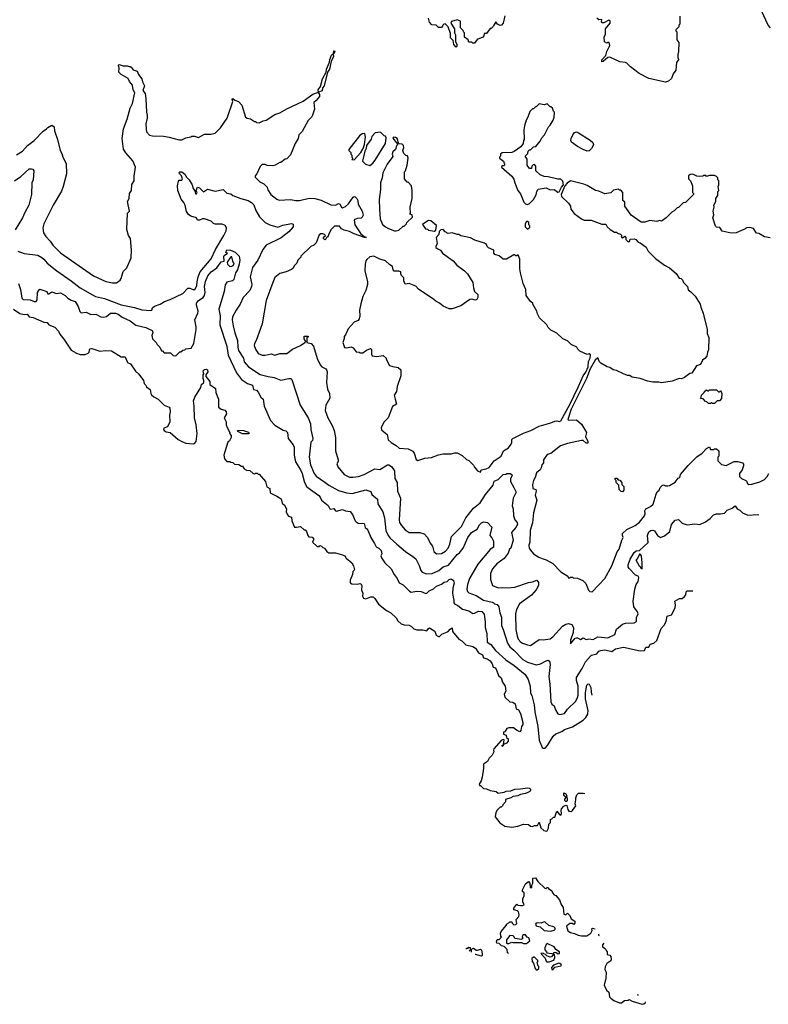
# Model space of a CAD drawing. Extents: x 2210602 to 2357277, y 510288 to 673808.
# Tile 175 of 256: x 2324978 to 2332625, y 510288 to 520339. Entities that reach past the tile are written whole.
import ezdxf

# ---------------------------------------------------------------- set-up
doc = ezdxf.new("R2010")
doc.units = 0

msp = doc.modelspace()

# ---------------------------------------------------------------- linework, layer by layer
at = {"layer": '0CON05XD'}
for points in [[(2329932, 520378), (2329916, 520304), (2329898, 520282), (2329885, 520280), (2329860, 520295), (2329842, 520318), (2329820, 520285), (2329818, 520272), (2329795, 520250), (2329782, 520248), (2329745, 520200), (2329722, 520198), (2329720, 520175), (2329708, 520162), (2329652, 520138), (2329625, 520100), (2329605, 520100), (2329595, 520110), (2329565, 520110), (2329560, 520135), (2329522, 520162), (2329520, 520205), (2329510, 520215), (2329508, 520228), (2329480, 520255), (2329480, 520325), (2329445, 520337), (2329389, 520321), (2329382, 520305), (2329420, 520245), (2329420, 520205), (2329430, 520185), (2329428, 520118), (2329442, 520085), (2329442, 520065), (2329435, 520058), (2329414, 520085), (2329407, 520127), (2329380, 520155), (2329378, 520198), (2329355, 520268), (2329325, 520298), (2329310, 520295), (2329300, 520285), (2329298, 520272), (2329285, 520260), (2329255, 520260), (2329232, 520282), (2329188, 520288), (2329163, 520313), (2329152, 520355)], [(2331720, 520375), (2331720, 520295), (2331710, 520285), (2331710, 520265), (2331680, 520235), (2331680, 520225), (2331690, 520215), (2331690, 520135), (2331710, 520105), (2331708, 520015), (2331700, 519985), (2331700, 519945), (2331710, 519935), (2331688, 519902), (2331679, 519825), (2331653, 519787), (2331635, 519740), (2331605, 519711), (2331575, 519700), (2331405, 519740), (2331305, 519790), (2331217, 519857), (2331180, 519895), (2331165, 519902), (2331108, 519908), (2331006, 519956), (2330985, 519952), (2330939, 519911), (2330925, 519910), (2330925, 519931), (2330964, 519975), (2330976, 520014), (2331007, 520075), (2331000, 520105), (2330984, 520106), (2330975, 520100), (2330953, 520113), (2330948, 520165), (2330962, 520188), (2330962, 520245), (2331011, 520305), (2331008, 520328), (2330995, 520336), (2330945, 520308), (2330928, 520308), (2330920, 520315), (2330925, 520340), (2330895, 520338), (2330872, 520355)], [(2332647, 520257), (2332622, 520285), (2332555, 520430)], [(2324945, 518960), (2325005, 518997), (2325058, 519055), (2325124, 519105), (2325218, 519202), (2325253, 519225), (2325265, 519240), (2325305, 519262), (2325330, 519245), (2325333, 519205), (2325363, 519115), (2325390, 519005), (2325407, 518975), (2325418, 518935), (2325452, 518872), (2325457, 518765), (2325423, 518635), (2325405, 518588), (2325320, 518445), (2325223, 518255), (2325214, 518215), (2325220, 518165), (2325243, 518125), (2325289, 518079), (2325315, 518037), (2325395, 517960), (2325732, 517725), (2325858, 517668), (2325925, 517653), (2325966, 517654), (2326005, 517681), (2326015, 517698), (2326035, 517770), (2326072, 517805), (2326117, 517907), (2326120, 517985), (2326108, 518105), (2326090, 518135), (2326072, 518198), (2326080, 518365), (2326098, 518385), (2326080, 518485), (2326097, 518513), (2326100, 518565), (2326120, 518595), (2326123, 518657), (2326148, 518695), (2326147, 518743), (2326160, 518835), (2326135, 518898), (2326061, 518981), (2326038, 519018), (2326024, 519125), (2326037, 519225), (2326077, 519325), (2326106, 519435), (2326129, 519485), (2326154, 519594), (2326137, 519625), (2326131, 519671), (2326099, 519709), (2326085, 519738), (2326015, 519781), (2325992, 519805), (2325994, 519845), (2325988, 519875), (2325995, 519882), (2326035, 519867), (2326075, 519870), (2326095, 519860), (2326105, 519862), (2326116, 519856), (2326136, 519826), (2326177, 519815), (2326191, 519781), (2326225, 519735), (2326232, 519705), (2326251, 519665), (2326234, 519615), (2326261, 519585), (2326266, 519535), (2326273, 519395), (2326280, 519365), (2326280, 519335), (2326267, 519275), (2326269, 519219), (2326273, 519195), (2326305, 519160), (2326335, 519154), (2326445, 519150), (2326505, 519141), (2326605, 519114), (2326635, 519112), (2326675, 519132), (2326727, 519143), (2326735, 519150), (2326765, 519152), (2326805, 519137), (2326865, 519172), (2326935, 519172), (2326975, 519182), (2327030, 519235), (2327096, 519335), (2327156, 519505), (2327147, 519525), (2327155, 519536), (2327175, 519517), (2327212, 519505), (2327248, 519468), (2327284, 519344), (2327303, 519333), (2327335, 519328), (2327375, 519300), (2327385, 519300), (2327395, 519290), (2327425, 519288), (2327464, 519306), (2327495, 519313), (2327585, 519373), (2327635, 519387), (2327705, 519430), (2327875, 519507), (2327972, 519578), (2328030, 519600), (2328026, 519625), (2328052, 519658), (2328070, 519735), (2328107, 519805), (2328111, 519835), (2328141, 519905), (2328145, 519932), (2328163, 519977), (2328182, 519995), (2328185, 520020), (2328195, 520020), (2328196, 520015), (2328185, 519990), (2328180, 519990), (2328183, 519965), (2328159, 519911), (2328142, 519835), (2328121, 519805), (2328087, 519663), (2328070, 519645), (2328067, 519613), (2328030, 519600), (2328028, 519595), (2328041, 519575), (2328039, 519555), (2328007, 519515), (2327983, 519495), (2327988, 519425), (2327970, 519365), (2327960, 519345), (2327925, 519310), (2327863, 519197), (2327830, 519165), (2327822, 519125), (2327792, 519075), (2327745, 518960), (2327705, 518920), (2327690, 518915), (2327645, 518880), (2327635, 518880), (2327587, 518853), (2327565, 518848), (2327505, 518850), (2327485, 518860), (2327455, 518860), (2327435, 518840), (2327400, 518765), (2327382, 518745), (2327383, 518733), (2327430, 518685), (2327470, 518665), (2327505, 518630), (2327513, 518603), (2327542, 518555), (2327605, 518508), (2327628, 518498), (2327745, 518503), (2327797, 518493), (2327835, 518492), (2327934, 518516), (2327994, 518514), (2328057, 518497), (2328155, 518451), (2328205, 518447), (2328235, 518462), (2328247, 518457), (2328264, 518424), (2328275, 518420), (2328305, 518434), (2328335, 518459), (2328385, 518529), (2328395, 518534), (2328405, 518530), (2328421, 518515), (2328431, 518495), (2328435, 518455), (2328475, 518385), (2328485, 518345), (2328477, 518323), (2328465, 518314), (2328425, 518311), (2328393, 518295), (2328401, 518245), (2328464, 518154), (2328508, 518118), (2328520, 518115), (2328500, 518115), (2328393, 518153), (2328345, 518177), (2328292, 518192), (2328266, 518206), (2328245, 518232), (2328195, 518232), (2328161, 518199), (2328134, 518155), (2328125, 518123), (2328113, 518117), (2328100, 518095), (2328095, 518092), (2328081, 518105), (2328082, 518118), (2328100, 518135), (2328090, 518145), (2328075, 518152), (2328055, 518152), (2328037, 518143), (2328005, 518062), (2327981, 518039), (2327952, 518025), (2327850, 517925), (2327850, 517915), (2327820, 517885), (2327810, 517855), (2327785, 517830), (2327769, 517801), (2327755, 517788), (2327700, 517765), (2327635, 517750), (2327584, 517706), (2327563, 517655), (2327496, 517474), (2327454, 517236), (2327393, 517065), (2327377, 517035), (2327374, 517015), (2327387, 516975), (2327415, 516931), (2327455, 516914), (2327486, 516914), (2327545, 516927), (2327585, 516913), (2327635, 516932), (2327705, 516932), (2327764, 516976), (2327845, 517012), (2327890, 517045), (2327900, 517055), (2327885, 517080), (2327883, 517107), (2327925, 517107), (2327925, 517100), (2327910, 517095), (2327910, 517045), (2327954, 517034), (2327980, 517005), (2328015, 516880), (2328046, 516815), (2328065, 516795), (2328106, 516776), (2328113, 516765), (2328118, 516745), (2328113, 516635), (2328123, 516567), (2328142, 516525), (2328147, 516475), (2328104, 516405), (2328099, 516349), (2328124, 516274), (2328170, 516195), (2328190, 516145), (2328203, 516073), (2328203, 515937), (2328232, 515845), (2328232, 515828), (2328218, 515805), (2328227, 515775), (2328292, 515695), (2328345, 515669), (2328385, 515668), (2328440, 515675), (2328495, 515696), (2328605, 515756), (2328655, 515746), (2328735, 515796), (2328748, 515795), (2328775, 515777), (2328806, 515735), (2328809, 515655), (2328834, 515614), (2328836, 515525), (2328866, 515455), (2328854, 515235), (2328859, 515205), (2328877, 515175), (2328915, 515133), (2328956, 515106), (2329065, 515104), (2329110, 515090), (2329144, 515054), (2329171, 514995), (2329194, 514965), (2329209, 514909), (2329235, 514887), (2329285, 514891), (2329327, 514915), (2329356, 514945), (2329372, 514985), (2329390, 515065), (2329490, 515165), (2329534, 515255), (2329615, 515354), (2329683, 515407), (2329735, 515493), (2329815, 515589), (2329825, 515628), (2329865, 515647), (2329915, 515698), (2329945, 515700), (2329955, 515708), (2329987, 515707), (2330006, 515696), (2330010, 515685), (2329993, 515657), (2329990, 515625), (2330024, 515565)], [(2330165, 518452), (2330185, 518462), (2330226, 518504), (2330255, 518550), (2330261, 518585), (2330275, 518610), (2330354, 518624), (2330395, 518601), (2330436, 518606), (2330475, 518580), (2330487, 518583), (2330511, 518629), (2330534, 518655), (2330525, 518690), (2330505, 518710), (2330475, 518710), (2330375, 518734), (2330335, 518737), (2330296, 518756), (2330250, 518795), (2330250, 518845), (2330235, 518860), (2330222, 518858), (2330210, 518845), (2330205, 518820), (2330185, 518820), (2330162, 518855), (2330160, 518915), (2330140, 518945), (2330168, 518972), (2330172, 518998), (2330185, 519010), (2330195, 519010), (2330225, 519040), (2330250, 519045), (2330295, 519100), (2330312, 519135), (2330338, 519165), (2330378, 519245), (2330396, 519264), (2330428, 519315), (2330438, 519345), (2330440, 519395), (2330430, 519405), (2330420, 519435), (2330405, 519450), (2330395, 519450), (2330365, 519480), (2330335, 519470), (2330285, 519480), (2330255, 519450), (2330245, 519450), (2330225, 519430), (2330215, 519430), (2330188, 519402), (2330170, 519345), (2330150, 519315), (2330133, 519257), (2330128, 519215), (2330130, 519115), (2330123, 519107), (2330120, 519075), (2330098, 519042), (2330030, 518995), (2330005, 518982), (2329905, 518980), (2329890, 518965), (2329890, 518945), (2329880, 518935), (2329880, 518925), (2329920, 518895), (2329930, 518865), (2329930, 518855), (2329922, 518848), (2329903, 518847), (2329900, 518835), (2330005, 518742), (2330025, 518710), (2330034, 518674), (2330066, 518596), (2330095, 518560), (2330128, 518475), (2330145, 518458), (2330165, 518452)], [(2328395, 518910), (2328463, 518985), (2328486, 519024), (2328500, 519065), (2328511, 519139), (2328505, 519178), (2328475, 519173), (2328448, 519155), (2328340, 519015), (2328340, 519005), (2328360, 518985), (2328360, 518965), (2328370, 518955), (2328370, 518935), (2328380, 518925), (2328372, 518912), (2328395, 518910)], [(2328555, 518852), (2328585, 518874), (2328608, 518905), (2328714, 519075), (2328722, 519135), (2328715, 519150), (2328700, 519155), (2328662, 519192), (2328610, 519185), (2328574, 519146), (2328569, 519121), (2328520, 519055), (2328516, 519025), (2328502, 518998), (2328478, 518895), (2328510, 518865), (2328555, 518852)], [(2330775, 518998), (2330735, 519013), (2330675, 519045), (2330615, 519088), (2330608, 519105), (2330611, 519125), (2330627, 519165), (2330645, 519188), (2330665, 519194), (2330685, 519186), (2330805, 519109), (2330832, 519085), (2330840, 519065), (2330836, 519055), (2330819, 519025), (2330795, 519001), (2330775, 518998)], [(2328825, 518183), (2328849, 518191), (2328895, 518230), (2328905, 518230), (2328930, 518255), (2328932, 518268), (2328990, 518325), (2328988, 518348), (2328960, 518355), (2328970, 518365), (2328968, 518425), (2328988, 518515), (2328988, 518595), (2328980, 518645), (2328945, 518680), (2328935, 518680), (2328910, 518715), (2328910, 518785), (2328920, 518795), (2328937, 518853), (2328947, 518927), (2328938, 518948), (2328922, 518952), (2328900, 518975), (2328892, 519005), (2328900, 519035), (2328898, 519055), (2328885, 519068), (2328852, 519072), (2328832, 519125), (2328815, 519138), (2328795, 519140), (2328790, 519135), (2328798, 519115), (2328840, 519065), (2328828, 519052), (2328818, 519015), (2328790, 518990), (2328784, 518965), (2328788, 518942), (2328730, 518865), (2328687, 518775), (2328680, 518725), (2328662, 518675), (2328662, 518605), (2328651, 518505), (2328652, 518405), (2328661, 518305), (2328685, 518250), (2328714, 518224), (2328745, 518208), (2328805, 518183), (2328825, 518183)], [(2324926, 518694), (2324990, 518740), (2325074, 518816), (2325098, 518818), (2325113, 518813), (2325122, 518795), (2325114, 518706), (2325103, 518673), (2325099, 518555), (2325072, 518445), (2325028, 518365), (2325008, 518315), (2324932, 518195)], [(2324957, 517975), (2325024, 517954), (2325164, 517934), (2325205, 517911), (2325225, 517896), (2325257, 517855), (2325357, 517775), (2325505, 517674), (2325595, 517602), (2325720, 517530), (2325752, 517515), (2325843, 517493), (2326015, 517429), (2326150, 517400), (2326225, 517379), (2326315, 517369), (2326328, 517375), (2326335, 517398), (2326355, 517414), (2326414, 517436), (2326456, 517464), (2326515, 517483), (2326645, 517543), (2326695, 517597), (2326715, 517600), (2326755, 517580), (2326775, 517596), (2326788, 517625), (2326790, 517665), (2326802, 517715), (2326822, 517765), (2326933, 517897), (2326977, 517995), (2327064, 518135), (2327086, 518184), (2327089, 518215), (2327075, 518238), (2327045, 518252), (2326975, 518253), (2326959, 518259), (2326933, 518283), (2326866, 518306), (2326845, 518308), (2326816, 518294), (2326794, 518294), (2326785, 518317), (2326726, 518335), (2326701, 518351), (2326682, 518382), (2326669, 518445), (2326655, 518473), (2326626, 518506), (2326594, 518596), (2326588, 518645), (2326600, 518690), (2326608, 518702), (2326635, 518702), (2326642, 518715), (2326630, 518745), (2326604, 518775), (2326612, 518785), (2326635, 518786), (2326665, 518763), (2326682, 518732), (2326708, 518705), (2326739, 518655), (2326749, 518615), (2326770, 518585), (2326775, 518563), (2326785, 518562), (2326792, 518575), (2326782, 518595), (2326795, 518628), (2326815, 518624), (2326855, 518583), (2326895, 518610), (2326975, 518588), (2327057, 518607), (2327095, 518568), (2327135, 518560), (2327155, 518545), (2327235, 518513), (2327312, 518492), (2327345, 518473), (2327369, 518449), (2327390, 518390), (2327428, 518328), (2327485, 518268), (2327534, 518244), (2327615, 518220), (2327665, 518241), (2327755, 518260), (2327772, 518252), (2327772, 518225), (2327728, 518175), (2327647, 518113), (2327495, 518036), (2327460, 517995), (2327409, 517885), (2327355, 517810), (2327332, 517715), (2327350, 517635), (2327347, 517615), (2327328, 517575), (2327259, 517505), (2327231, 517435), (2327189, 517375), (2327151, 517305), (2327149, 517275), (2327158, 517215), (2327174, 517144), (2327201, 517065), (2327205, 516995), (2327213, 516963), (2327264, 516885), (2327269, 516845), (2327315, 516796), (2327435, 516719), (2327515, 516696), (2327576, 516686), (2327645, 516659), (2327727, 516677), (2327746, 516676), (2327756, 516666), (2327843, 516405), (2327924, 516275), (2327949, 516215), (2327950, 516155), (2327973, 516065), (2327968, 516045), (2327950, 516025), (2327936, 515874), (2327949, 515795), (2327987, 515707), (2328005, 515681), (2328095, 515618), (2328135, 515589), (2328235, 515534), (2328315, 515509), (2328375, 515503), (2328515, 515541), (2328564, 515524), (2328575, 515491), (2328631, 515445), (2328636, 515396), (2328686, 515315), (2328704, 515255), (2328719, 515125), (2328740, 515075), (2328761, 515045), (2328829, 514985), (2328920, 514910), (2328995, 514861), (2329024, 514835), (2329058, 514768), (2329076, 514716), (2329089, 514699), (2329133, 514683), (2329192, 514685), (2329258, 514715), (2329305, 514755)], [(2332645, 518112), (2332585, 518122), (2332527, 518157), (2332505, 518160), (2332475, 518207), (2332435, 518219), (2332405, 518216), (2332375, 518197), (2332295, 518162), (2332245, 518160), (2332155, 518180), (2332128, 518218), (2332095, 518220), (2332085, 518230), (2332058, 518315), (2332067, 518347), (2332063, 518385), (2332072, 518425), (2332070, 518445), (2332090, 518485), (2332090, 518515), (2332110, 518545), (2332110, 518585), (2332118, 518595), (2332112, 518635), (2332120, 518655), (2332120, 518695), (2332110, 518705), (2332110, 518725), (2332095, 518740), (2332075, 518748), (2332025, 518748), (2331995, 518740), (2331985, 518750), (2331965, 518750), (2331957, 518743), (2331925, 518740), (2331895, 518742), (2331855, 518762), (2331825, 518760), (2331810, 518745), (2331810, 518715), (2331830, 518695), (2331850, 518645), (2331850, 518575), (2331860, 518565), (2331860, 518555), (2331778, 518472), (2331755, 518470), (2331708, 518422), (2331695, 518420), (2331663, 518387), (2331640, 518375), (2331583, 518317), (2331545, 518288), (2331535, 518282), (2331515, 518288), (2331485, 518278), (2331415, 518288), (2331365, 518273), (2331325, 518273), (2331224, 518344), (2331160, 518435), (2331160, 518475), (2331140, 518495), (2331140, 518575), (2331118, 518598), (2331105, 518600), (2331095, 518610), (2331045, 518600), (2331015, 518572), (2330955, 518562), (2330895, 518588), (2330860, 518595), (2330776, 518646), (2330740, 518660), (2330605, 518694), (2330571, 518669), (2330548, 518642), (2330509, 518555), (2330512, 518535), (2330584, 518465), (2330603, 518435), (2330607, 518405), (2330642, 518362), (2330715, 518308), (2330744, 518294), (2330765, 518292), (2330815, 518292), (2330925, 518253), (2330965, 518252), (2330978, 518225), (2331009, 518199), (2331055, 518172), (2331075, 518170), (2331085, 518160), (2331115, 518150), (2331130, 518135), (2331122, 518125), (2331130, 518115), (2331137, 518113), (2331158, 518128), (2331170, 518115), (2331168, 518095), (2331195, 518072), (2331208, 518075), (2331215, 518100), (2331255, 518102), (2331270, 518095), (2331295, 518068), (2331315, 518062), (2331378, 518018), (2331398, 517975), (2331471, 517901), (2331565, 517834), (2331617, 517805), (2331685, 517750), (2331715, 517702), (2331735, 517698), (2331748, 517685), (2331758, 517655), (2331800, 517615), (2331805, 517582), (2331835, 517562), (2331877, 517517), (2331928, 517435), (2331934, 517405), (2331960, 517345), (2332002, 517175), (2332002, 517135), (2332016, 517095), (2332015, 516970), (2332003, 516945), (2331996, 516905), (2331975, 516879), (2331953, 516865), (2331932, 516818), (2331892, 516805), (2331845, 516732), (2331823, 516727), (2331770, 516685), (2331737, 516673), (2331715, 516678), (2331642, 516648), (2331535, 516633), (2331505, 516640), (2331445, 516640), (2331395, 516650), (2331317, 516677), (2331235, 516690), (2331206, 516706), (2331185, 516708), (2331144, 516724), (2331075, 516758), (2331040, 516765), (2331005, 516790), (2330980, 516795), (2330915, 516832), (2330902, 516845), (2330885, 516888), (2330855, 516862), (2330804, 516776), (2330767, 516675), (2330612, 516362), (2330577, 516257), (2330585, 516250), (2330666, 516256), (2330715, 516212), (2330768, 516125), (2330758, 516085), (2330780, 516035), (2330780, 516015), (2330765, 516018), (2330735, 516042), (2330715, 516042), (2330575, 516013), (2330502, 515988), (2330405, 515912), (2330365, 515900), (2330330, 515845), (2330327, 515815), (2330313, 515795), (2330306, 515764), (2330293, 515745), (2330256, 515715), (2330244, 515665), (2330226, 515635), (2330216, 515595), (2330220, 515555), (2330250, 515545), (2330252, 515525), (2330242, 515485), (2330260, 515435), (2330227, 515305), (2330216, 515204), (2330192, 515125), (2330188, 515005), (2330180, 514975), (2330182, 514945), (2330194, 514924), (2330227, 514887), (2330282, 514852), (2330315, 514839), (2330355, 514826), (2330425, 514787), (2330504, 514704), (2330578, 514658), (2330582, 514642), (2330595, 514640), (2330605, 514650), (2330625, 514650), (2330635, 514640), (2330677, 514637), (2330730, 514615), (2330760, 514585), (2330788, 514515), (2330803, 514503), (2330825, 514498), (2330956, 514634), (2331027, 514763), (2331082, 514908), (2331100, 514935), (2331128, 515025), (2331143, 515055), (2331134, 515075), (2331136, 515094), (2331178, 515135), (2331265, 515177), (2331310, 515210), (2331361, 515275), (2331366, 515295), (2331364, 515326), (2331374, 515346), (2331421, 515369), (2331450, 515395), (2331478, 515495), (2331491, 515519), (2331510, 515535), (2331520, 515565), (2331540, 515585), (2331555, 515590), (2331575, 515580), (2331598, 515582), (2331617, 515583), (2331672, 515618), (2331705, 515658), (2331720, 515665), (2331728, 515695), (2331805, 515788), (2331895, 515878), (2331950, 515915), (2331995, 515962), (2332025, 515980), (2332035, 515950), (2332065, 515950), (2332075, 515960), (2332095, 515960), (2332118, 515938), (2332120, 515885), (2332110, 515875), (2332110, 515835), (2332148, 515798), (2332195, 515790), (2332275, 515830), (2332315, 515830), (2332360, 515815), (2332372, 515802), (2332372, 515785), (2332357, 515743), (2332332, 515705), (2332330, 515675), (2332350, 515655), (2332396, 515636), (2332406, 515626), (2332409, 515609), (2332426, 515596), (2332455, 515598), (2332539, 515621), (2332585, 515647), (2332613, 515675), (2332630, 515705)], [(2329215, 518180), (2329228, 518192), (2329237, 518237), (2329177, 518287), (2329155, 518288), (2329135, 518280), (2329092, 518248), (2329123, 518203), (2329145, 518200), (2329155, 518190), (2329215, 518180)], [(2330165, 518200), (2330188, 518222), (2330190, 518235), (2330180, 518245), (2330178, 518268), (2330165, 518280), (2330155, 518280), (2330140, 518255), (2330140, 518225), (2330165, 518200)], [(2329685, 515722), (2329690, 515745), (2329744, 515754), (2329775, 515769), (2329823, 515837), (2329895, 515883), (2329921, 515939), (2329970, 515970), (2329998, 516005), (2330006, 516024), (2330006, 516054), (2330015, 516063), (2330125, 516118), (2330198, 516145), (2330285, 516191), (2330405, 516224), (2330445, 516241), (2330465, 516243), (2330487, 516237), (2330505, 516244), (2330598, 516412), (2330687, 516595), (2330733, 516705), (2330760, 516740), (2330784, 516795), (2330789, 516849), (2330805, 516885), (2330809, 516919), (2330795, 516928), (2330775, 516922), (2330700, 516955), (2330680, 516975), (2330670, 516995), (2330610, 517025), (2330575, 517060), (2330525, 517082), (2330465, 517138), (2330405, 517170), (2330377, 517197), (2330363, 517223), (2330288, 517295), (2330268, 517335), (2330262, 517365), (2330220, 517435), (2330220, 517445), (2330194, 517464), (2330152, 517525), (2330148, 517585), (2330122, 517645), (2330094, 517754), (2330088, 517795), (2330088, 517895), (2330068, 517938), (2330055, 517930), (2330045, 517930), (2330035, 517940), (2330025, 517938), (2329950, 517895), (2329915, 517893), (2329875, 517928), (2329831, 517941), (2329822, 517955), (2329820, 517985), (2329765, 518010), (2329753, 518023), (2329746, 518046), (2329725, 518058), (2329628, 518088), (2329582, 518112), (2329485, 518132), (2329465, 518148), (2329445, 518148), (2329395, 518162), (2329355, 518158), (2329323, 518173), (2329305, 518198), (2329280, 518195), (2329263, 518177), (2329258, 518145), (2329232, 518115), (2329242, 518055), (2329227, 518025), (2329230, 518015), (2329242, 518002), (2329275, 517987), (2329297, 517955), (2329405, 517876), (2329443, 517833), (2329522, 517775), (2329552, 517745), (2329607, 517657), (2329612, 517602), (2329622, 517565), (2329657, 517535), (2329659, 517505), (2329648, 517482), (2329635, 517476), (2329595, 517488), (2329576, 517484), (2329485, 517418), (2329395, 517386), (2329365, 517386), (2329305, 517416), (2329267, 517447), (2329230, 517465), (2329195, 517494), (2329126, 517536), (2329050, 517590), (2329025, 517619), (2328955, 517647), (2328915, 517640), (2328900, 517675), (2328900, 517705), (2328878, 517728), (2328870, 517745), (2328870, 517765), (2328852, 517772), (2328803, 517773), (2328792, 517785), (2328785, 517820), (2328757, 517837), (2328715, 517877), (2328656, 517896), (2328594, 517926), (2328555, 517919), (2328525, 517892), (2328514, 517876), (2328507, 517845), (2328503, 517775), (2328532, 517665), (2328530, 517635), (2328512, 517575), (2328483, 517515), (2328462, 517438), (2328450, 517375), (2328452, 517315), (2328446, 517284), (2328435, 517268), (2328395, 517252), (2328332, 517185), (2328307, 517123), (2328292, 517105), (2328292, 517085), (2328280, 517045), (2328295, 516992), (2328315, 516988), (2328365, 517000), (2328385, 516990), (2328415, 516950), (2328447, 516947), (2328455, 516940), (2328482, 516938), (2328520, 516965), (2328562, 516982), (2328572, 516972), (2328570, 516925), (2328577, 516907), (2328625, 516902), (2328692, 516912), (2328720, 516885), (2328720, 516875), (2328755, 516810), (2328788, 516798), (2328845, 516790), (2328870, 516765), (2328872, 516705), (2328832, 516595), (2328826, 516544), (2328802, 516505), (2328814, 516466), (2328827, 516413), (2328785, 516390), (2328742, 516275), (2328702, 516235), (2328670, 516175), (2328672, 516152), (2328730, 516105), (2328742, 516052), (2328773, 516023), (2328823, 515993), (2328854, 515964), (2328945, 515960), (2328992, 515935), (2329007, 515915), (2329029, 515849), (2329045, 515840), (2329115, 515863), (2329185, 515869), (2329255, 515898), (2329305, 515908), (2329384, 515906), (2329422, 515918), (2329445, 515916), (2329499, 515889), (2329541, 515851), (2329565, 515838), (2329613, 515793), (2329622, 515772), (2329654, 515735), (2329685, 515722)], [(2324966, 517646), (2324986, 517585), (2325001, 517495), (2325013, 517483), (2325085, 517480), (2325125, 517461), (2325145, 517464), (2325155, 517480), (2325160, 517555), (2325175, 517582), (2325185, 517588), (2325256, 517566), (2325265, 517542), (2325275, 517542), (2325305, 517560), (2325355, 517543), (2325395, 517552), (2325442, 517525), (2325468, 517498), (2325505, 517476), (2325545, 517463), (2325575, 517413), (2325592, 517362), (2325605, 517346), (2325657, 517353), (2325705, 517329), (2325755, 517333), (2325805, 517306), (2325835, 517301), (2325865, 517309), (2325905, 517345), (2325955, 517345), (2325985, 517334), (2326025, 517301), (2326105, 517265), (2326165, 517222), (2326265, 517196), (2326330, 517165), (2326337, 517145), (2326329, 517115), (2326335, 517080), (2326372, 517045), (2326382, 517025), (2326410, 516995), (2326425, 516960), (2326435, 516960), (2326455, 516940), (2326517, 516937), (2326545, 516910), (2326572, 516908), (2326615, 516950), (2326625, 516950), (2326643, 516967), (2326665, 516970), (2326675, 516980), (2326730, 516985), (2326756, 517035), (2326782, 517175), (2326782, 517205), (2326767, 517275), (2326799, 517345), (2326801, 517365), (2326785, 517425), (2326785, 517445), (2326805, 517473), (2326851, 517505), (2326865, 517525), (2326872, 517555), (2326864, 517615), (2326875, 517666), (2326900, 517725), (2326933, 517765), (2326993, 517807), (2327035, 517866), (2327068, 517875), (2327064, 517925), (2327067, 517933), (2327100, 517955), (2327084, 517964), (2327095, 517989), (2327132, 517985), (2327178, 517965), (2327218, 517925), (2327226, 517885), (2327219, 517845), (2327203, 517785), (2327182, 517755), (2327164, 517686), (2327150, 517675), (2327095, 517661), (2327075, 517632), (2327067, 517565), (2327013, 517385), (2327024, 517315), (2327022, 517225), (2327094, 517005), (2327106, 516915), (2327191, 516735), (2327245, 516666), (2327305, 516626), (2327355, 516608), (2327365, 516564), (2327396, 516556), (2327415, 516538), (2327442, 516485), (2327464, 516464), (2327474, 516394), (2327539, 516249), (2327585, 516200), (2327669, 516149), (2327695, 516142), (2327713, 516125), (2327721, 516065), (2327770, 516000), (2327780, 515975), (2327780, 515895), (2327794, 515825), (2327845, 515745), (2327863, 515705), (2327886, 515616), (2327911, 515571), (2328032, 515482), (2328046, 515465), (2328059, 515435), (2328129, 515379), (2328146, 515346), (2328155, 515342), (2328185, 515350), (2328205, 515326), (2328215, 515323), (2328275, 515340), (2328305, 515327), (2328355, 515318), (2328378, 515288), (2328403, 515225), (2328415, 515212), (2328435, 515201), (2328495, 515197), (2328506, 515156), (2328525, 515143), (2328535, 515127), (2328565, 515055), (2328603, 514993), (2328618, 514958), (2328645, 514946), (2328670, 514920), (2328676, 514885), (2328668, 514865), (2328674, 514845), (2328707, 514795), (2328771, 514735), (2328804, 514674), (2328834, 514635), (2328855, 514590), (2328895, 514571), (2328960, 514505), (2328975, 514496), (2329035, 514504), (2329078, 514502), (2329125, 514482), (2329135, 514484), (2329162, 514508), (2329205, 514529), (2329234, 514556), (2329285, 514578), (2329315, 514599), (2329346, 514604), (2329365, 514626), (2329385, 514630), (2329409, 514615), (2329416, 514586), (2329401, 514535), (2329400, 514485), (2329404, 514445), (2329414, 514415), (2329413, 514385), (2329419, 514375), (2329455, 514358), (2329502, 514322), (2329565, 514304), (2329605, 514279), (2329625, 514280), (2329665, 514300), (2329697, 514297), (2329722, 514272), (2329732, 514192)], [(2327125, 517820), (2327145, 517823), (2327159, 517831), (2327167, 517845), (2327154, 517874), (2327145, 517920), (2327135, 517920), (2327098, 517865), (2327100, 517845), (2327125, 517820)], [(2324915, 517384), (2324979, 517339), (2325025, 517330), (2325055, 517332), (2325076, 517306), (2325115, 517298), (2325225, 517253), (2325257, 517247), (2325275, 517223), (2325335, 517201), (2325375, 517159), (2325389, 517129), (2325429, 517079), (2325502, 516965), (2325557, 516935), (2325595, 516922), (2325645, 516921), (2325677, 516935), (2325687, 516945), (2325695, 516978), (2325715, 516982), (2325795, 516954), (2325855, 516962), (2325915, 516958), (2326015, 516899), (2326055, 516897), (2326080, 516840), (2326109, 516825), (2326160, 516750), (2326195, 516720), (2326244, 516655), (2326249, 516625), (2326263, 516613), (2326272, 516592), (2326312, 516565), (2326316, 516525), (2326325, 516510), (2326348, 516488), (2326391, 516465), (2326452, 516405), (2326505, 516383), (2326511, 516375), (2326516, 516335), (2326509, 516301), (2326511, 516235), (2326488, 516182), (2326450, 516170), (2326446, 516155), (2326452, 516145), (2326475, 516131), (2326514, 516124), (2326596, 516055), (2326635, 516032), (2326675, 516016), (2326750, 516010), (2326765, 516014), (2326779, 516035), (2326791, 516115), (2326781, 516205), (2326762, 516275), (2326760, 516395), (2326752, 516448), (2326766, 516485), (2326827, 516583), (2326836, 516614), (2326857, 516635), (2326860, 516655), (2326853, 516675), (2326853, 516715), (2326860, 516725), (2326853, 516755), (2326865, 516770), (2326885, 516772), (2326896, 516766), (2326901, 516745), (2326878, 516715), (2326878, 516698), (2326920, 516645), (2326920, 516615), (2326978, 516575), (2326980, 516535), (2327010, 516465), (2327010, 516385), (2327035, 516362), (2327072, 516352), (2327087, 516337), (2327090, 516315), (2327068, 516275), (2327088, 516235), (2327088, 516205), (2327098, 516175), (2327123, 516125), (2327122, 516115), (2327138, 516095), (2327137, 516073), (2327120, 516040), (2327104, 516025), (2327063, 515895), (2327070, 515855), (2327095, 515830), (2327125, 515830), (2327133, 515823), (2327155, 515820), (2327173, 515803), (2327217, 515797), (2327245, 515780), (2327255, 515780), (2327270, 515755), (2327295, 515740), (2327327, 515737), (2327362, 515708), (2327375, 515702), (2327385, 515710), (2327405, 515710), (2327415, 515700), (2327425, 515700), (2327490, 515625), (2327502, 515572), (2327532, 515552), (2327535, 515510), (2327605, 515477), (2327648, 515448), (2327658, 515405), (2327682, 515382), (2327702, 515345), (2327701, 515315), (2327714, 515284), (2327725, 515272), (2327755, 515260), (2327758, 515225), (2327785, 515160), (2327805, 515158), (2327845, 515167), (2327885, 515130), (2327895, 515130), (2327908, 515115), (2327920, 515075), (2327931, 515061), (2327965, 515057), (2327978, 515045), (2327979, 515031), (2327970, 515005), (2328015, 514962), (2328037, 514963), (2328045, 514970), (2328060, 514965), (2328075, 514950), (2328090, 514945), (2328115, 514912), (2328135, 514898), (2328205, 514897), (2328275, 514878), (2328300, 514865), (2328314, 514844), (2328370, 514795), (2328387, 514765), (2328398, 514722), (2328380, 514705), (2328378, 514675), (2328353, 514617), (2328352, 514592), (2328372, 514582), (2328425, 514578), (2328453, 514583), (2328465, 514578), (2328472, 514565), (2328470, 514515), (2328482, 514485), (2328481, 514455), (2328490, 514435), (2328515, 514428), (2328565, 514449), (2328587, 514447), (2328605, 514432), (2328644, 514374), (2328725, 514307), (2328768, 514285), (2328823, 514233), (2328841, 514201), (2328875, 514172), (2328905, 514162), (2328955, 514158), (2328980, 514145), (2329005, 514120), (2329035, 514110), (2329095, 514112), (2329135, 514100), (2329154, 514126), (2329165, 514130), (2329217, 514097), (2329232, 514055), (2329255, 514043), (2329267, 514043), (2329290, 514065), (2329356, 514094), (2329375, 514118), (2329395, 514130), (2329400, 514095), (2329462, 514015), (2329495, 514000), (2329535, 513957), (2329605, 513939), (2329634, 513924), (2329666, 513876), (2329704, 513854), (2329717, 513825), (2329752, 513815), (2329785, 513793), (2329804, 513765), (2329815, 513730), (2329833, 513723), (2329845, 513708), (2329868, 513645), (2329895, 513620), (2329908, 513575), (2329937, 513537), (2329942, 513485), (2329927, 513455), (2329933, 513425), (2329985, 513376), (2330015, 513373), (2330040, 513355), (2330048, 513305), (2330073, 513293), (2330092, 513255), (2330117, 513165), (2330117, 513145), (2330103, 513125), (2330097, 513083), (2330085, 513070), (2330052, 513085), (2330022, 513112), (2329975, 513112), (2329955, 513102), (2329935, 513070), (2329920, 513065), (2329920, 513045), (2329946, 513036), (2329952, 513012), (2329968, 512998), (2329968, 512975), (2329950, 512955), (2329920, 512940), (2329905, 512920), (2329902, 512928), (2329920, 512940), (2329928, 512988), (2329915, 512990), (2329895, 512982), (2329822, 512895), (2329817, 512883), (2329820, 512865), (2329805, 512832), (2329775, 512802), (2329755, 512768), (2329715, 512740), (2329717, 512697), (2329703, 512607), (2329692, 512568), (2329672, 512535), (2329675, 512520), (2329685, 512520), (2329699, 512509), (2329715, 512490), (2329747, 512487), (2329785, 512470), (2329845, 512462), (2329865, 512442), (2329925, 512453), (2329947, 512463), (2329995, 512466), (2330035, 512484), (2330095, 512486), (2330165, 512498), (2330184, 512494), (2330194, 512485), (2330196, 512475), (2330188, 512462), (2330170, 512450), (2330145, 512439), (2330095, 512431), (2330065, 512417), (2330020, 512410), (2329994, 512396)], [(2332075, 516420), (2332055, 516420), (2332045, 516430), (2332035, 516420), (2332015, 516420), (2331998, 516438), (2331982, 516442), (2331958, 516468), (2331932, 516472), (2331940, 516485), (2331942, 516508), (2331970, 516535), (2331975, 516550), (2331985, 516550), (2331995, 516560), (2332005, 516550), (2332015, 516550), (2332025, 516560), (2332095, 516560), (2332115, 516540), (2332125, 516540), (2332135, 516550), (2332145, 516540), (2332150, 516525), (2332148, 516472), (2332125, 516450), (2332102, 516448), (2332075, 516420)], [(2327315, 516111), (2327255, 516112), (2327205, 516134), (2327204, 516145), (2327215, 516150), (2327263, 516145), (2327315, 516129), (2327322, 516115), (2327315, 516111)], [(2331135, 515520), (2331122, 515522), (2331100, 515545), (2331097, 515587), (2331070, 515615), (2331070, 515635), (2331060, 515645), (2331062, 515658), (2331078, 515658), (2331092, 515642), (2331108, 515638), (2331130, 515615), (2331130, 515595), (2331150, 515575), (2331150, 515535), (2331135, 515520)], [(2330024, 515565), (2330050, 515515), (2330019, 515455), (2330009, 515375), (2330017, 515345), (2330022, 515275), (2330035, 515235), (2330061, 515205), (2330063, 515185), (2330047, 515155), (2330003, 515105), (2330019, 515025), (2329994, 514946), (2329982, 514935), (2329967, 514895), (2329925, 514839), (2329851, 514785), (2329809, 514735), (2329786, 514685), (2329786, 514625), (2329808, 514565), (2329865, 514539), (2329905, 514544), (2329965, 514538), (2330034, 514546), (2330175, 514594), (2330215, 514600), (2330259, 514619), (2330276, 514595), (2330276, 514564), (2330255, 514519), (2330205, 514465), (2330082, 514375), (2330052, 514318), (2330042, 514275), (2330047, 514115), (2330058, 514045), (2330071, 514015), (2330096, 513986), (2330115, 513974), (2330165, 513958), (2330195, 513952), (2330285, 514012), (2330325, 514010), (2330395, 514020), (2330425, 514040), (2330522, 514148), (2330555, 514168), (2330585, 514177), (2330618, 514165), (2330636, 514135), (2330631, 514085), (2330604, 514004), (2330605, 513968), (2330653, 514025), (2330665, 514030), (2330675, 514030), (2330705, 514012), (2330735, 514028), (2330765, 514012), (2330792, 514018), (2330835, 514012), (2330885, 514040), (2330985, 514030), (2331056, 514064), (2331074, 514116), (2331135, 514168), (2331165, 514179), (2331255, 514182), (2331277, 514195), (2331278, 514238), (2331297, 514275), (2331290, 514295), (2331251, 514345), (2331243, 514405), (2331261, 514525), (2331275, 514575), (2331297, 514605), (2331302, 514645), (2331295, 514658), (2331269, 514669), (2331205, 514738), (2331195, 514755), (2331192, 514775), (2331215, 514831), (2331255, 514901), (2331275, 514918), (2331308, 514922), (2331398, 515002), (2331392, 515075), (2331405, 515111), (2331425, 515126), (2331445, 515129), (2331462, 515122), (2331493, 515075), (2331525, 515053), (2331565, 515070), (2331618, 515115), (2331637, 515185), (2331675, 515230), (2331706, 515236), (2331745, 515198), (2331795, 515181), (2331875, 515192), (2331925, 515186), (2331983, 515213), (2332032, 515248), (2332065, 515286), (2332095, 515296), (2332135, 515294), (2332178, 515302), (2332206, 515334), (2332257, 515353), (2332285, 515378), (2332307, 515347), (2332333, 515333), (2332360, 515305), (2332415, 515282), (2332515, 515288), (2332528, 515284)], [(2329305, 514755), (2329359, 514771), (2329445, 514880), (2329472, 514898), (2329508, 514945), (2329555, 515055), (2329594, 515105), (2329650, 515140), (2329675, 515183), (2329695, 515202), (2329715, 515212), (2329756, 515206), (2329799, 515159), (2329781, 515075), (2329801, 515051), (2329817, 515015), (2329817, 514953), (2329785, 514930), (2329659, 514781), (2329574, 514636), (2329551, 514575), (2329546, 514525), (2329552, 514502), (2329567, 514487), (2329641, 514461), (2329717, 514415), (2329805, 514394), (2329817, 514387), (2329827, 514375), (2329855, 514368), (2329872, 514345), (2329881, 514285), (2329900, 514240), (2329898, 514155), (2329918, 514115), (2329959, 513975), (2329986, 513936), (2330025, 513904), (2330118, 513808), (2330165, 513780), (2330255, 513754), (2330297, 513763), (2330355, 513796), (2330375, 513800), (2330391, 513791), (2330396, 513756), (2330382, 513635), (2330394, 513555), (2330404, 513375), (2330415, 513352), (2330436, 513336), (2330450, 513295), (2330474, 513254), (2330495, 513248), (2330542, 513258), (2330575, 513300), (2330658, 513382), (2330675, 513420), (2330681, 513445), (2330681, 513535), (2330664, 513595), (2330667, 513625), (2330725, 513716), (2330757, 513783), (2330807, 513843), (2330819, 513851), (2330874, 513865), (2330895, 513892), (2330915, 513900), (2330955, 513906), (2331025, 513891), (2331065, 513917), (2331145, 513935), (2331315, 513895), (2331359, 513901), (2331375, 513933), (2331405, 513933), (2331417, 513963), (2331456, 513974), (2331485, 514001), (2331529, 514125), (2331560, 514160), (2331580, 514195), (2331591, 514249), (2331636, 514264), (2331673, 514335), (2331677, 514365), (2331670, 514405), (2331718, 514432), (2331745, 514432), (2331769, 514451), (2331782, 514468), (2331785, 514500), (2331795, 514510), (2331853, 514510)], [(2331335, 514734), (2331338, 514795), (2331329, 514865), (2331315, 514882), (2331308, 514882), (2331285, 514832), (2331270, 514825), (2331304, 514765), (2331317, 514755), (2331325, 514738), (2331335, 514734)], [(2329732, 514192), (2329734, 514135), (2329749, 514075), (2329754, 513984), (2329791, 513961), (2329839, 513899), (2329942, 513805), (2330030, 513745), (2330140, 513655), (2330172, 513605), (2330192, 513535), (2330195, 513465), (2330209, 513439), (2330233, 513345), (2330240, 513275), (2330271, 513125), (2330284, 512985), (2330315, 512910), (2330325, 512902), (2330345, 512902), (2330370, 512930), (2330426, 513025), (2330455, 513049), (2330515, 513072), (2330543, 513093), (2330625, 513122), (2330735, 513188), (2330761, 513215), (2330780, 513250), (2330782, 513255), (2330786, 513285), (2330759, 513405), (2330759, 513471), (2330772, 513545), (2330785, 513558), (2330796, 513556), (2330812, 513522), (2330814, 513474), (2330822, 513444)], [(2329994, 512396), (2329941, 512379), (2329940, 512355), (2329912, 512325), (2329910, 512315), (2329895, 512300), (2329885, 512300), (2329855, 512270), (2329843, 512247), (2329833, 512203), (2329881, 512141), (2329935, 512108), (2330005, 512098), (2330065, 512107), (2330125, 512127), (2330175, 512122), (2330195, 512108), (2330215, 512102), (2330235, 512112), (2330267, 512113), (2330285, 512147), (2330301, 512091), (2330333, 512063), (2330355, 512057), (2330365, 512060), (2330380, 512085), (2330383, 512127), (2330400, 512145), (2330400, 512175), (2330415, 512180), (2330432, 512198), (2330445, 512200), (2330465, 512260), (2330488, 512228), (2330505, 512220), (2330513, 512235), (2330508, 512265), (2330511, 512285), (2330535, 512310), (2330555, 512320), (2330567, 512317), (2330577, 512275), (2330588, 512258), (2330613, 512257), (2330624, 512266), (2330658, 512315), (2330652, 512335), (2330660, 512375), (2330658, 512395), (2330670, 512425), (2330685, 512442), (2330734, 512444), (2330751, 512440)], [(2330565, 512360), (2330555, 512360), (2330548, 512368), (2330548, 512382), (2330560, 512400), (2330535, 512420), (2330535, 512448), (2330556, 512436), (2330568, 512415), (2330560, 512405), (2330570, 512395), (2330570, 512365), (2330565, 512360)], [(2329970, 510805), (2329960, 510815), (2329958, 510848), (2329928, 510878), (2329900, 510885), (2329875, 510910), (2329852, 510912), (2329848, 510925), (2329855, 510948), (2329875, 510950), (2329900, 510975), (2329892, 510982), (2329890, 511015), (2329895, 511030), (2329950, 511095), (2329950, 511105), (2329975, 511120), (2329985, 511130), (2330005, 511130), (2330010, 511115), (2330025, 511100), (2330047, 511103), (2330057, 511113), (2330050, 511155), (2330078, 511185), (2330080, 511205), (2330072, 511232), (2330062, 511242), (2330025, 511252), (2330025, 511270), (2330055, 511310), (2330065, 511300), (2330095, 511298), (2330115, 511298), (2330130, 511305), (2330118, 511335), (2330118, 511365), (2330132, 511395), (2330130, 511425), (2330115, 511440), (2330115, 511458), (2330145, 511517), (2330175, 511540), (2330190, 511525), (2330192, 511482), (2330208, 511482), (2330210, 511505), (2330220, 511525), (2330220, 511575), (2330245, 511580), (2330270, 511540), (2330342, 511472), (2330355, 511470), (2330365, 511480), (2330375, 511480), (2330380, 511470), (2330415, 511448), (2330422, 511425), (2330437, 511407), (2330455, 511398), (2330492, 511355), (2330508, 511308), (2330528, 511275), (2330537, 511207), (2330555, 511203), (2330575, 511218), (2330598, 511195), (2330611, 511161), (2330647, 511137), (2330650, 511115), (2330637, 511103), (2330622, 511112), (2330598, 511112), (2330562, 511085), (2330578, 511038), (2330605, 511022), (2330645, 511011), (2330683, 510993), (2330715, 510986), (2330772, 510988), (2330813, 511015), (2330827, 511043), (2330823, 511057), (2330830, 511065), (2330857, 511060)], [(2330405, 511033), (2330436, 511044), (2330447, 511055), (2330446, 511066), (2330435, 511078), (2330384, 511094), (2330345, 511127), (2330335, 511130), (2330305, 511118), (2330265, 511120), (2330254, 511116), (2330248, 511105), (2330255, 511088), (2330295, 511078), (2330335, 511041), (2330405, 511033)], [(2330125, 510908), (2330155, 510910), (2330190, 510935), (2330178, 510965), (2330163, 510973), (2330145, 510998), (2330124, 510996), (2330115, 510990), (2330112, 510972), (2330120, 510965), (2330105, 510950), (2330035, 510960), (2330028, 510978), (2330017, 510987), (2329985, 510992), (2329952, 510945), (2329952, 510912), (2329958, 510908), (2329975, 510908), (2330005, 510922), (2330015, 510918), (2330105, 510920), (2330125, 510908)], [(2330890, 511005), (2330890, 510995), (2330898, 510990)], [(2330946, 510913), (2330930, 510895), (2330930, 510875), (2330958, 510858), (2330968, 510838), (2330980, 510825), (2330980, 510795), (2331005, 510788), (2331016, 510776), (2331020, 510745), (2331015, 510733), (2330974, 510706), (2330958, 510672), (2330956, 510645), (2330968, 510615), (2330964, 510555), (2330948, 510485), (2330972, 510432), (2330995, 510412), (2331003, 510365), (2331015, 510349), (2331046, 510326), (2331105, 510302), (2331125, 510302), (2331155, 510328), (2331195, 510330), (2331205, 510338), (2331235, 510320), (2331335, 510288), (2331355, 510292), (2331370, 510305), (2331370, 510312)], [(2329535, 510850), (2329545, 510860), (2329558, 510862), (2329565, 510870), (2329578, 510868), (2329578, 510842), (2329569, 510832)], [(2329592, 510819), (2329592, 510848), (2329602, 510858), (2329615, 510860), (2329642, 510842), (2329655, 510840), (2329685, 510852), (2329695, 510840), (2329702, 510805), (2329702, 510785), (2329695, 510780), (2329635, 510797), (2329629, 510795)], [(2330385, 510722), (2330435, 510740), (2330443, 510765), (2330440, 510795), (2330430, 510800), (2330409, 510771), (2330395, 510768), (2330362, 510782), (2330348, 510798), (2330332, 510802), (2330325, 510810), (2330302, 510808), (2330345, 510760), (2330355, 510730), (2330365, 510722), (2330385, 510722)], [(2330430, 510800), (2330434, 510816), (2330455, 510820), (2330470, 510805), (2330485, 510802), (2330492, 510808), (2330492, 510825), (2330455, 510848), (2330436, 510876), (2330365, 510908), (2330355, 510900), (2330342, 510865), (2330342, 510845), (2330360, 510825), (2330362, 510812), (2330415, 510808), (2330430, 510800)], [(2330265, 510640), (2330280, 510655), (2330280, 510675), (2330270, 510685), (2330267, 510707), (2330260, 510715), (2330270, 510725), (2330270, 510735), (2330235, 510770), (2330225, 510770), (2330210, 510755), (2330212, 510725), (2330227, 510707), (2330243, 510653), (2330255, 510640), (2330265, 510640)], [(2330425, 510640), (2330443, 510667), (2330505, 510680), (2330512, 510685), (2330510, 510695), (2330496, 510706), (2330485, 510707), (2330432, 510688), (2330410, 510665), (2330412, 510642), (2330425, 510640)], [(2331299, 510380), (2331295, 510380), (2331290, 510385), (2331291, 510388)]]:
    msp.add_lwpolyline(points, dxfattribs=at)

doc.saveas('drawing.dxf')
